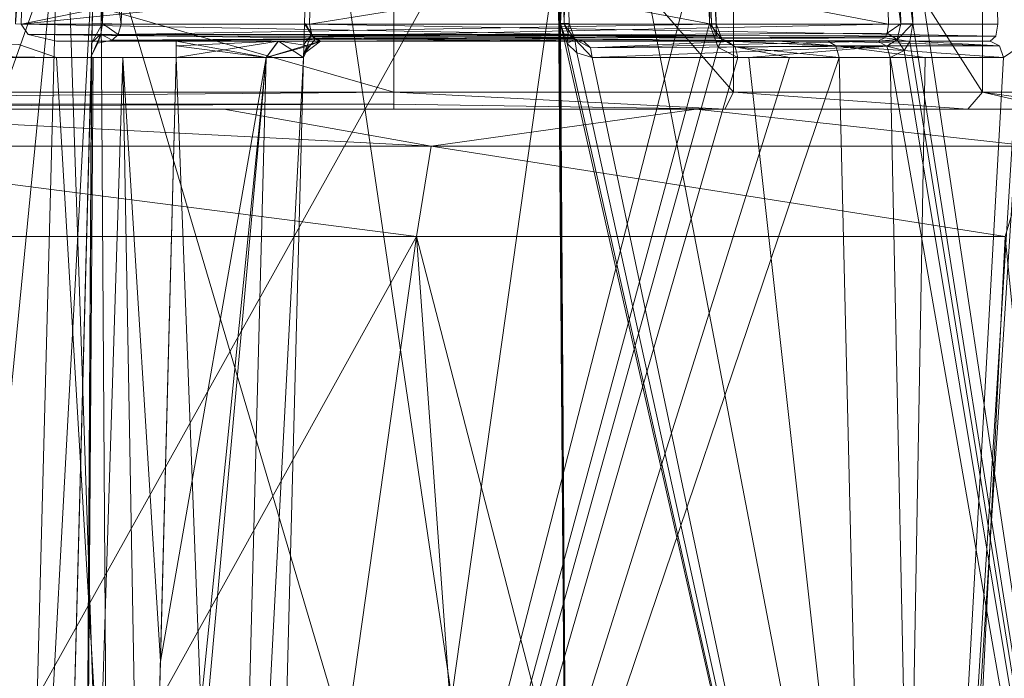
# Model space of a CAD drawing. Header units: millimetres. Extents: x -95 to 95, y -35 to 74.
# Tile 29 of 32: x 3.59 to 15.19, y 62.49 to 70.25. Entities that reach past the tile are written whole.
import ezdxf

# ---------------------------------------------------------------- set-up
doc = ezdxf.new("R2010")
doc.units = ezdxf.units.MM
doc.header["$LTSCALE"] = 2540
for name, color, linetype, lineweight in [('122', 7, 'Continuous', 18), ('126', 7, 'Continuous', 18), ('127', 7, 'Continuous', 18), ('128', 7, 'Continuous', 18), ('129', 7, 'Continuous', 18), ('130', 7, 'Continuous', 18), ('131', 7, 'Continuous', 18), ('138', 7, 'Continuous', 18), ('140', 7, 'Continuous', 18), ('146', 7, 'Continuous', 18), ('158', 7, 'Continuous', 18), ('159', 7, 'Continuous', 18), ('163', 7, 'Continuous', 18), ('168', 7, 'Continuous', 18), ('171', 7, 'Continuous', 18), ('174', 7, 'Continuous', 18), ('176', 7, 'Continuous', 18), ('177', 7, 'Continuous', 18), ('180', 7, 'Continuous', 18), ('188', 7, 'Continuous', 18), ('203', 7, 'Continuous', 18), ('204', 7, 'Continuous', 18), ('205', 7, 'Continuous', 18), ('206', 7, 'Continuous', 18), ('217', 7, 'Continuous', 18), ('218', 7, 'Continuous', 18), ('219', 7, 'Continuous', 18), ('220', 7, 'Continuous', 18), ('221', 7, 'Continuous', 18), ('223', 7, 'Continuous', 18), ('224', 7, 'Continuous', 18), ('225', 7, 'Continuous', 18), ('229', 7, 'Continuous', 18), ('230', 7, 'Continuous', 18), ('232', 7, 'Continuous', 18), ('243', 7, 'Continuous', 18), ('245', 7, 'Continuous', 18), ('246', 7, 'Continuous', 18), ('247', 7, 'Continuous', 18), ('248', 7, 'Continuous', 18), ('249', 7, 'Continuous', 18), ('262', 7, 'Continuous', 18), ('263', 7, 'Continuous', 18), ('264', 7, 'Continuous', 18)]:
    doc.layers.add(name, color=color, linetype=linetype, lineweight=lineweight)

msp = doc.modelspace()

# ---------------------------------------------------------------- linework, layer by layer
at = {"layer": '122', "linetype": 'Continuous'}
for points in [[(0, 74, 2.5), (10.333, 74, 5.218), (0, 55.459, 2.5), (0, 74, 2.5)], [(0, 55.459, 2.5), (10.333, 74, 5.218), (7.627, 54.79, 3.934), (0, 55.459, 2.5)], [(7.627, 54.79, 3.934), (10.333, 74, 5.218), (14.394, 52.797, 8.209), (7.627, 54.79, 3.934)], [(10.333, 74, 5.218), (17.992, 74, 12.669), (14.394, 52.797, 8.209), (10.333, 74, 5.218)], [(14.394, 52.797, 8.209), (17.992, 74, 12.669), (19.222, 49.609, 15.045), (14.394, 52.797, 8.209)], [(0, 67.7, 44.5), (3.249, 58.639, 44.247), (8.265, 67.7, 42.805), (0, 67.7, 44.5)], [(3.249, 58.639, 44.247), (5.095, 45.2, 43.872), (8.265, 67.7, 42.805), (3.249, 58.639, 44.247)], [(5.095, 45.2, 43.872), (9.886, 45.2, 42.027), (8.265, 67.7, 42.805), (5.095, 45.2, 43.872)], [(9.886, 45.2, 42.027), (14.085, 45.2, 39.076), (8.265, 67.7, 42.805), (9.886, 45.2, 42.027)], [(14.085, 45.2, 39.076), (15.195, 67.7, 37.995), (8.265, 67.7, 42.805), (14.085, 45.2, 39.076)], [(14.085, 45.2, 39.076), (17.443, 45.2, 35.194), (15.195, 67.7, 37.995), (14.085, 45.2, 39.076)]]:
    msp.add_3dface(points, dxfattribs=at)
at = {"layer": '126', "linetype": 'Continuous'}
for points in [[(4.656, 70, 31.267), (4.936, 70, 30.814), (15.019, 70, 35.408), (4.656, 70, 31.267)], [(11.925, 70, 38.536), (4.656, 70, 31.267), (12.527, 70, 38.039), (11.925, 70, 38.536)], [(12.527, 70, 38.039), (4.656, 70, 31.267), (13.108, 70, 37.517), (12.527, 70, 38.039)], [(13.108, 70, 37.517), (4.656, 70, 31.267), (14.107, 70, 36.502), (13.108, 70, 37.517)], [(14.107, 70, 36.502), (4.656, 70, 31.267), (15.019, 70, 35.408), (14.107, 70, 36.502)], [(4.936, 70, 30.814), (5.437, 70, 30.637), (15.019, 70, 35.408), (4.936, 70, 30.814)], [(5.437, 70, 30.637), (6.64, 70, 30.139), (15.019, 70, 35.408), (5.437, 70, 30.637)], [(6.64, 70, 30.139), (7.137, 70, 28.938), (15.019, 70, 35.408), (6.64, 70, 30.139)], [(7.137, 70, 28.938), (7.137, 70, 27.526), (15.019, 70, 35.408), (7.137, 70, 28.938)]]:
    msp.add_3dface(points, dxfattribs=at)
at = {"layer": '127', "linetype": 'Continuous'}
for points in [[(7.006, 70.2, 27.112), (7.04, 71.5, 27.146), (15.077, 71.5, 35.183), (7.006, 70.2, 27.112)], [(15.11, 70.2, 35.216), (7.006, 70.2, 27.112), (15.077, 71.5, 35.183), (15.11, 70.2, 35.216)]]:
    msp.add_3dface(points, dxfattribs=at)
at = {"layer": '128', "linetype": 'Continuous'}
for points in [[(4.823, 71.5, 31.717), (4.789, 70.2, 31.683), (11.738, 70.2, 38.632), (4.823, 71.5, 31.717)], [(11.705, 71.5, 38.6), (4.823, 71.5, 31.717), (11.738, 70.2, 38.632), (11.705, 71.5, 38.6)]]:
    msp.add_3dface(points, dxfattribs=at)
at = {"layer": '129', "linetype": 'Continuous'}
for points in [[(5.438, 70, 16.363), (4.026, 70, 16.363), (10.231, 70, 10.158), (5.438, 70, 16.363)], [(6.639, 70, 16.86), (5.438, 70, 16.363), (10.231, 70, 10.158), (6.639, 70, 16.86)], [(7.137, 70, 18.062), (6.639, 70, 16.86), (10.231, 70, 10.158), (7.137, 70, 18.062)], [(7.137, 70, 19.474), (7.137, 70, 18.062), (10.231, 70, 10.158), (7.137, 70, 19.474)], [(13.699, 70, 12.912), (7.137, 70, 19.474), (12.054, 70, 11.423), (13.699, 70, 12.912)], [(12.054, 70, 11.423), (7.137, 70, 19.474), (10.231, 70, 10.158), (12.054, 70, 11.423)]]:
    msp.add_3dface(points, dxfattribs=at)
at = {"layer": '130', "linetype": 'Continuous'}
for points in [[(3.612, 70.2, 16.494), (3.646, 71.5, 16.46), (9.972, 71.5, 10.134), (3.612, 70.2, 16.494)], [(9.989, 70.85, 10.117), (3.612, 70.2, 16.494), (9.972, 71.5, 10.134), (9.989, 70.85, 10.117)], [(10.006, 70.2, 10.1), (3.612, 70.2, 16.494), (9.989, 70.85, 10.117), (10.006, 70.2, 10.1)]]:
    msp.add_3dface(points, dxfattribs=at)
at = {"layer": '131', "linetype": 'Continuous'}
for points in [[(7.04, 71.5, 19.854), (7.006, 70.2, 19.888), (13.823, 70.2, 13.071), (7.04, 71.5, 19.854)], [(13.791, 71.5, 13.103), (7.04, 71.5, 19.854), (13.823, 70.2, 13.071), (13.791, 71.5, 13.103)]]:
    msp.add_3dface(points, dxfattribs=at)
at = {"layer": '138', "linetype": 'Continuous'}
for points in [[(-8, 74, 102.5), (-8, 69.4, 102.5), (8, 69.4, 102.5), (-8, 74, 102.5)], [(8, 74, 102.5), (-8, 74, 102.5), (8, 69.4, 102.5), (8, 74, 102.5)]]:
    msp.add_3dface(points, dxfattribs=at)
at = {"layer": '140', "linetype": 'Continuous'}
for points in [[(-15.8, 69.2, 94.5), (-15.8, 69.2, 43.625), (15.8, 69.2, 94.5), (-15.8, 69.2, 94.5)], [(15.8, 69.2, 94.5), (-15.8, 69.2, 43.625), (-5.997, 69.2, 45.186), (15.8, 69.2, 94.5)], [(-14.756, 69.2, 98.397), (-15.8, 69.2, 94.5), (14.756, 69.2, 98.397), (-14.756, 69.2, 98.397)], [(14.756, 69.2, 98.397), (-15.8, 69.2, 94.5), (15.8, 69.2, 94.5), (14.756, 69.2, 98.397)], [(-11.897, 69.2, 101.256), (-14.756, 69.2, 98.397), (11.897, 69.2, 101.256), (-11.897, 69.2, 101.256)], [(11.897, 69.2, 101.256), (-14.756, 69.2, 98.397), (14.756, 69.2, 98.397), (11.897, 69.2, 101.256)], [(-8, 69.2, 102.3), (-11.897, 69.2, 101.256), (8, 69.2, 102.3), (-8, 69.2, 102.3)], [(8, 69.2, 102.3), (-11.897, 69.2, 101.256), (11.897, 69.2, 101.256), (8, 69.2, 102.3)], [(0, 69.2, 46), (15.8, 69.2, 94.5), (-5.997, 69.2, 45.186), (0, 69.2, 46)], [(5.997, 69.2, 45.186), (15.8, 69.2, 94.5), (0, 69.2, 46), (5.997, 69.2, 45.186)], [(15.8, 69.2, 43.625), (15.8, 69.2, 94.5), (5.997, 69.2, 45.186), (15.8, 69.2, 43.625)], [(11.56, 69.2, 42.803), (15.8, 69.2, 43.625), (5.997, 69.2, 45.186), (11.56, 69.2, 42.803)], [(15.926, 69.2, 41.257), (15.8, 69.2, 43.625), (11.56, 69.2, 42.803), (15.926, 69.2, 41.257)], [(16.281, 69.2, 39.03), (15.926, 69.2, 41.257), (11.56, 69.2, 42.803), (16.281, 69.2, 39.03)]]:
    msp.add_3dface(points, dxfattribs=at)
at = {"layer": '146', "linetype": 'Continuous'}
for points in [[(8, 74, 102.5), (8, 69.4, 102.5), (12, 69.4, 101.428), (8, 74, 102.5)], [(12, 74, 101.428), (8, 74, 102.5), (12, 69.4, 101.428), (12, 74, 101.428)], [(14.928, 74, 98.5), (12, 74, 101.428), (14.928, 69.4, 98.5), (14.928, 74, 98.5)], [(14.928, 69.4, 98.5), (12, 74, 101.428), (12, 69.4, 101.428), (14.928, 69.4, 98.5)], [(16, 69.4, 94.5), (16, 74, 94.5), (14.928, 74, 98.5), (16, 69.4, 94.5)], [(16, 69.4, 94.5), (14.928, 74, 98.5), (14.928, 69.4, 98.5), (16, 69.4, 94.5)]]:
    msp.add_3dface(points, dxfattribs=at)
at = {"layer": '158', "linetype": 'Continuous'}
for points in [[(8, 69.4, 102.5), (-8, 69.4, 102.5), (-8, 69.259, 102.441), (8, 69.4, 102.5)], [(8, 69.4, 102.5), (-8, 69.259, 102.441), (8, 69.259, 102.441), (8, 69.4, 102.5)], [(-8, 69.2, 102.3), (8, 69.2, 102.3), (8, 69.259, 102.441), (-8, 69.2, 102.3)], [(-8, 69.259, 102.441), (-8, 69.2, 102.3), (8, 69.259, 102.441), (-8, 69.259, 102.441)]]:
    msp.add_3dface(points, dxfattribs=at)
at = {"layer": '159', "linetype": 'Continuous'}
for points in [[(8, 69.4, 102.5), (11.897, 69.2, 101.256), (12, 69.4, 101.428), (8, 69.4, 102.5)], [(11.897, 69.2, 101.256), (8, 69.4, 102.5), (8, 69.259, 102.441), (11.897, 69.2, 101.256)], [(11.897, 69.2, 101.256), (14.756, 69.2, 98.397), (12, 69.4, 101.428), (11.897, 69.2, 101.256)], [(14.756, 69.2, 98.397), (14.928, 69.4, 98.5), (12, 69.4, 101.428), (14.756, 69.2, 98.397)], [(14.756, 69.2, 98.397), (15.8, 69.2, 94.5), (14.928, 69.4, 98.5), (14.756, 69.2, 98.397)], [(14.928, 69.4, 98.5), (15.8, 69.2, 94.5), (15.941, 69.259, 94.5), (14.928, 69.4, 98.5)], [(16, 69.4, 94.5), (14.928, 69.4, 98.5), (15.941, 69.259, 94.5), (16, 69.4, 94.5)], [(8, 69.2, 102.3), (11.897, 69.2, 101.256), (8, 69.259, 102.441), (8, 69.2, 102.3)]]:
    msp.add_3dface(points, dxfattribs=at)
at = {"layer": '163', "linetype": 'Continuous'}
for points in [[(5.997, 69.2, 45.186), (0, 69.2, 46), (8.437, 68.761, 43.209), (5.997, 69.2, 45.186)], [(0, 69.2, 46), (0, 68.761, 44.939), (8.437, 68.761, 43.209), (0, 69.2, 46)], [(11.56, 69.2, 42.803), (5.997, 69.2, 45.186), (8.437, 68.761, 43.209), (11.56, 69.2, 42.803)], [(15.513, 68.761, 38.298), (11.56, 69.2, 42.803), (8.437, 68.761, 43.209), (15.513, 68.761, 38.298)], [(16.281, 69.2, 39.03), (11.56, 69.2, 42.803), (15.513, 68.761, 38.298), (16.281, 69.2, 39.03)], [(0, 67.7, 44.5), (8.265, 67.7, 42.805), (0, 68.761, 44.939), (0, 67.7, 44.5)], [(0, 68.761, 44.939), (8.265, 67.7, 42.805), (8.437, 68.761, 43.209), (0, 68.761, 44.939)], [(8.265, 67.7, 42.805), (15.195, 67.7, 37.995), (8.437, 68.761, 43.209), (8.265, 67.7, 42.805)], [(15.195, 67.7, 37.995), (15.513, 68.761, 38.298), (8.437, 68.761, 43.209), (15.195, 67.7, 37.995)]]:
    msp.add_3dface(points, dxfattribs=at)
at = {"layer": '168', "linetype": 'Continuous'}
for points in [[(-3.625, 69.925, 16.559), (4.026, 69.805, 16.563), (-4.026, 69.805, 16.563), (-3.625, 69.925, 16.559)], [(3.584, 69.959, 16.559), (4.026, 69.805, 16.563), (-3.625, 69.925, 16.559), (3.584, 69.959, 16.559)], [(-5.006, 53.295, 16.995), (-5.438, 69.805, 16.563), (5.006, 53.295, 16.995), (-5.006, 53.295, 16.995)], [(5.006, 53.295, 16.995), (-5.438, 69.805, 16.563), (-4.026, 69.805, 16.563), (5.006, 53.295, 16.995)], [(4.026, 69.805, 16.563), (5.006, 53.295, 16.995), (-4.026, 69.805, 16.563), (4.026, 69.805, 16.563)], [(5.438, 69.805, 16.563), (5.006, 53.295, 16.995), (4.026, 69.805, 16.563), (5.438, 69.805, 16.563)]]:
    msp.add_3dface(points, dxfattribs=at)
at = {"layer": '171', "linetype": 'Continuous'}
for points in [[(6.982, 71.505, 27.005), (6.948, 70.205, 26.971), (6.982, 71.505, 19.995), (6.982, 71.505, 27.005)], [(6.982, 71.505, 19.995), (6.948, 70.205, 26.971), (6.948, 70.205, 20.029), (6.982, 71.505, 19.995)], [(6.948, 70.205, 26.971), (6.941, 69.959, 27.084), (6.948, 70.205, 20.029), (6.948, 70.205, 26.971)], [(6.948, 70.205, 20.029), (6.941, 69.959, 27.084), (6.941, 69.925, 19.875), (6.948, 70.205, 20.029)], [(6.939, 69.852, 27.262), (6.937, 69.805, 27.526), (6.941, 69.925, 19.875), (6.939, 69.852, 27.262)], [(6.941, 69.925, 19.875), (6.937, 69.805, 27.526), (6.937, 69.805, 19.474), (6.941, 69.925, 19.875)], [(6.941, 69.959, 27.084), (6.939, 69.852, 27.262), (6.941, 69.925, 19.875), (6.941, 69.959, 27.084)], [(6.505, 53.295, 18.494), (6.937, 69.805, 18.062), (6.505, 53.295, 28.506), (6.505, 53.295, 18.494)], [(6.505, 53.295, 28.506), (6.937, 69.805, 18.062), (6.937, 69.805, 19.474), (6.505, 53.295, 28.506)], [(6.937, 69.805, 28.938), (6.505, 53.295, 28.506), (6.937, 69.805, 27.526), (6.937, 69.805, 28.938)], [(6.937, 69.805, 27.526), (6.505, 53.295, 28.506), (6.937, 69.805, 19.474), (6.937, 69.805, 27.526)]]:
    msp.add_3dface(points, dxfattribs=at)
at = {"layer": '174', "linetype": 'Continuous'}
for points in [[(4.482, 71.505, 31.983), (4.065, 55.574, 31.565), (4.482, 71.505, 31.859), (4.482, 71.505, 31.983)], [(4.482, 71.505, 31.859), (4.065, 55.574, 31.565), (4.448, 70.205, 31.825), (4.482, 71.505, 31.859)], [(4.448, 70.205, 31.825), (4.065, 55.574, 31.565), (4.442, 69.982, 31.723), (4.448, 70.205, 31.825)], [(4.065, 55.574, 31.565), (4.438, 69.828, 31.438), (4.442, 69.982, 31.723), (4.065, 55.574, 31.565)], [(4.065, 55.574, 31.064), (4.438, 69.828, 31.438), (4.065, 55.574, 31.565), (4.065, 55.574, 31.064)]]:
    msp.add_3dface(points, dxfattribs=at)
at = {"layer": '176', "linetype": 'Continuous'}
for points in [[(5.006, 53.295, 16.995), (5.438, 69.805, 16.563), (6.066, 53.293, 17.434), (5.006, 53.295, 16.995)], [(6.066, 53.293, 17.434), (5.438, 69.805, 16.563), (6.498, 69.807, 17.002), (6.066, 53.293, 17.434)], [(6.937, 69.805, 18.062), (6.066, 53.293, 17.434), (6.498, 69.807, 17.002), (6.937, 69.805, 18.062)], [(6.937, 69.805, 18.062), (6.505, 53.295, 18.494), (6.066, 53.293, 17.434), (6.937, 69.805, 18.062)]]:
    msp.add_3dface(points, dxfattribs=at)
at = {"layer": '177', "linetype": 'Continuous'}
for points in [[(5.006, 53.295, 30.005), (6.498, 69.807, 29.999), (5.065, 55.582, 30.065), (5.006, 53.295, 30.005)], [(5.006, 53.295, 30.005), (6.066, 53.293, 29.566), (6.498, 69.807, 29.999), (5.006, 53.295, 30.005)], [(5.065, 55.582, 30.065), (6.498, 69.807, 29.999), (5.251, 62.69, 30.251), (5.065, 55.582, 30.065)], [(5.438, 69.805, 30.437), (5.251, 62.69, 30.251), (6.498, 69.807, 29.999), (5.438, 69.805, 30.437)], [(6.066, 53.293, 29.566), (6.937, 69.805, 28.938), (6.498, 69.807, 29.999), (6.066, 53.293, 29.566)], [(6.505, 53.295, 28.506), (6.937, 69.805, 28.938), (6.066, 53.293, 29.566), (6.505, 53.295, 28.506)]]:
    msp.add_3dface(points, dxfattribs=at)
at = {"layer": '180', "linetype": 'Continuous'}
for points in [[(2.982, 71.505, 33.482), (2.789, 58.702, 33.14), (4.043, 71.507, 33.043), (2.982, 71.505, 33.482)], [(2.789, 58.702, 33.14), (3.625, 55.563, 32.625), (4.043, 71.507, 33.043), (2.789, 58.702, 33.14)], [(3.625, 55.563, 32.625), (4.482, 71.505, 31.983), (4.043, 71.507, 33.043), (3.625, 55.563, 32.625)], [(4.065, 55.574, 31.565), (4.482, 71.505, 31.983), (3.625, 55.563, 32.625), (4.065, 55.574, 31.565)]]:
    msp.add_3dface(points, dxfattribs=at)
at = {"layer": '188', "linetype": 'Continuous'}
for points in [[(4.438, 69.828, 31.438), (4.065, 55.574, 31.064), (4.358, 55.585, 30.358), (4.438, 69.828, 31.438)], [(4.438, 69.828, 31.438), (4.358, 55.585, 30.358), (4.443, 69.812, 31.33), (4.438, 69.828, 31.438)], [(4.443, 69.812, 31.33), (4.358, 55.585, 30.358), (4.46, 69.806, 31.224), (4.443, 69.812, 31.33)], [(4.358, 55.585, 30.358), (5.065, 55.582, 30.065), (4.81, 69.807, 30.659), (4.358, 55.585, 30.358)], [(4.46, 69.806, 31.224), (4.358, 55.585, 30.358), (4.81, 69.807, 30.659), (4.46, 69.806, 31.224)], [(5.065, 55.582, 30.065), (5.251, 62.69, 30.251), (4.81, 69.807, 30.659), (5.065, 55.582, 30.065)], [(5.251, 62.69, 30.251), (5.438, 69.805, 30.437), (4.81, 69.807, 30.659), (5.251, 62.69, 30.251)]]:
    msp.add_3dface(points, dxfattribs=at)
at = {"layer": '203', "linetype": 'Continuous'}
for points in [[(3.612, 70.2, 16.494), (10.006, 70.2, 10.1), (10.054, 70.082, 10.107), (3.612, 70.2, 16.494)], [(3.696, 70.077, 16.47), (3.612, 70.2, 16.494), (10.054, 70.082, 10.107), (3.696, 70.077, 16.47)], [(10.124, 70.026, 10.125), (3.696, 70.077, 16.47), (10.054, 70.082, 10.107), (10.124, 70.026, 10.125)], [(10.231, 70, 10.158), (4.026, 70, 16.363), (3.696, 70.077, 16.47), (10.231, 70, 10.158)], [(10.231, 70, 10.158), (3.696, 70.077, 16.47), (10.124, 70.026, 10.125), (10.231, 70, 10.158)]]:
    msp.add_3dface(points, dxfattribs=at)
at = {"layer": '204', "linetype": 'Continuous'}
for points in [[(13.823, 70.2, 13.071), (7.006, 70.2, 19.888), (7.039, 70.06, 19.774), (13.823, 70.2, 13.071)], [(13.823, 70.2, 13.071), (7.039, 70.06, 19.774), (13.809, 70.094, 13.043), (13.823, 70.2, 13.071)], [(13.809, 70.094, 13.043), (7.039, 70.06, 19.774), (13.779, 70.04, 13.003), (13.809, 70.094, 13.043)], [(7.039, 70.06, 19.774), (7.137, 70, 19.474), (13.779, 70.04, 13.003), (7.039, 70.06, 19.774)], [(7.137, 70, 19.474), (13.699, 70, 12.912), (13.779, 70.04, 13.003), (7.137, 70, 19.474)]]:
    msp.add_3dface(points, dxfattribs=at)
at = {"layer": '205', "linetype": 'Continuous'}
for points in [[(7.006, 70.2, 27.112), (15.11, 70.2, 35.216), (15.088, 70.059, 35.276), (7.006, 70.2, 27.112)], [(7.03, 70.077, 27.196), (7.006, 70.2, 27.112), (15.088, 70.059, 35.276), (7.03, 70.077, 27.196)], [(7.072, 70.023, 27.329), (7.03, 70.077, 27.196), (15.088, 70.059, 35.276), (7.072, 70.023, 27.329)], [(15.019, 70, 35.408), (7.072, 70.023, 27.329), (15.088, 70.059, 35.276), (15.019, 70, 35.408)], [(15.019, 70, 35.408), (7.137, 70, 27.526), (7.072, 70.023, 27.329), (15.019, 70, 35.408)]]:
    msp.add_3dface(points, dxfattribs=at)
at = {"layer": '206', "linetype": 'Continuous'}
for points in [[(11.738, 70.2, 38.632), (4.789, 70.2, 31.683), (4.752, 70.076, 31.586), (11.738, 70.2, 38.632)], [(11.738, 70.2, 38.632), (4.752, 70.076, 31.586), (11.797, 70.059, 38.609), (11.738, 70.2, 38.632)], [(4.656, 70, 31.267), (11.925, 70, 38.536), (11.797, 70.059, 38.609), (4.656, 70, 31.267)], [(4.667, 70.003, 31.327), (4.656, 70, 31.267), (11.797, 70.059, 38.609), (4.667, 70.003, 31.327)], [(4.685, 70.011, 31.391), (4.667, 70.003, 31.327), (11.797, 70.059, 38.609), (4.685, 70.011, 31.391)], [(4.752, 70.076, 31.586), (4.685, 70.011, 31.391), (11.797, 70.059, 38.609), (4.752, 70.076, 31.586)]]:
    msp.add_3dface(points, dxfattribs=at)
at = {"layer": '217', "linetype": 'Continuous'}
for points in [[(4.482, 71.505, 31.859), (4.448, 70.205, 31.825), (4.571, 70.207, 31.64), (4.482, 71.505, 31.859)], [(4.482, 71.505, 31.859), (4.571, 70.207, 31.64), (4.607, 71.507, 31.674), (4.482, 71.505, 31.859)], [(4.571, 70.207, 31.64), (4.789, 70.2, 31.683), (4.607, 71.507, 31.674), (4.571, 70.207, 31.64)], [(4.789, 70.2, 31.683), (4.823, 71.5, 31.717), (4.607, 71.507, 31.674), (4.789, 70.2, 31.683)]]:
    msp.add_3dface(points, dxfattribs=at)
at = {"layer": '218', "linetype": 'Continuous'}
for points in [[(4.448, 70.205, 31.825), (4.442, 69.982, 31.723), (4.571, 70.207, 31.64), (4.448, 70.205, 31.825)], [(4.571, 70.207, 31.64), (4.442, 69.982, 31.723), (4.548, 70.083, 31.577), (4.571, 70.207, 31.64)], [(4.752, 70.076, 31.586), (4.571, 70.207, 31.64), (4.548, 70.083, 31.577), (4.752, 70.076, 31.586)], [(4.752, 70.076, 31.586), (4.789, 70.2, 31.683), (4.571, 70.207, 31.64), (4.752, 70.076, 31.586)], [(4.442, 69.982, 31.723), (4.438, 69.828, 31.438), (4.548, 70.083, 31.577), (4.442, 69.982, 31.723)], [(4.438, 69.828, 31.438), (4.516, 69.977, 31.4), (4.548, 70.083, 31.577), (4.438, 69.828, 31.438)], [(4.516, 69.977, 31.4), (4.685, 70.011, 31.391), (4.548, 70.083, 31.577), (4.516, 69.977, 31.4)], [(4.685, 70.011, 31.391), (4.752, 70.076, 31.586), (4.548, 70.083, 31.577), (4.685, 70.011, 31.391)]]:
    msp.add_3dface(points, dxfattribs=at)
at = {"layer": '219', "linetype": 'Continuous'}
for points in [[(6.64, 70, 30.139), (5.437, 70, 30.637), (6.498, 69.807, 29.999), (6.64, 70, 30.139)], [(6.498, 69.807, 29.999), (5.437, 70, 30.637), (5.437, 69.943, 30.498), (6.498, 69.807, 29.999)], [(5.438, 69.805, 30.437), (6.498, 69.807, 29.999), (5.437, 69.943, 30.498), (5.438, 69.805, 30.437)], [(6.937, 69.805, 28.938), (6.64, 70, 30.139), (6.498, 69.807, 29.999), (6.937, 69.805, 28.938)], [(7.137, 70, 28.938), (6.64, 70, 30.139), (6.998, 69.943, 28.938), (7.137, 70, 28.938)], [(6.64, 70, 30.139), (6.937, 69.805, 28.938), (6.998, 69.943, 28.938), (6.64, 70, 30.139)]]:
    msp.add_3dface(points, dxfattribs=at)
at = {"layer": '220', "linetype": 'Continuous'}
for points in [[(6.937, 69.805, 28.938), (6.937, 69.805, 27.526), (6.998, 69.943, 27.526), (6.937, 69.805, 28.938)], [(6.998, 69.943, 28.938), (6.937, 69.805, 28.938), (6.998, 69.943, 27.526), (6.998, 69.943, 28.938)], [(7.137, 70, 27.526), (7.137, 70, 28.938), (6.998, 69.943, 28.938), (7.137, 70, 27.526)], [(7.137, 70, 27.526), (6.998, 69.943, 28.938), (6.998, 69.943, 27.526), (7.137, 70, 27.526)]]:
    msp.add_3dface(points, dxfattribs=at)
at = {"layer": '221', "linetype": 'Continuous'}
for points in [[(6.941, 69.959, 27.084), (6.948, 70.205, 26.971), (7.03, 70.077, 27.196), (6.941, 69.959, 27.084)], [(7.03, 70.077, 27.196), (6.948, 70.205, 26.971), (6.963, 70.203, 27.047), (7.03, 70.077, 27.196)], [(7.006, 70.2, 27.112), (7.03, 70.077, 27.196), (6.963, 70.203, 27.047), (7.006, 70.2, 27.112)], [(6.939, 69.852, 27.262), (6.941, 69.959, 27.084), (7.03, 70.077, 27.196), (6.939, 69.852, 27.262)], [(6.939, 69.852, 27.262), (7.03, 70.077, 27.196), (7.072, 70.023, 27.329), (6.939, 69.852, 27.262)], [(7.137, 70, 27.526), (6.939, 69.852, 27.262), (7.072, 70.023, 27.329), (7.137, 70, 27.526)], [(6.937, 69.805, 27.526), (6.939, 69.852, 27.262), (6.998, 69.943, 27.526), (6.937, 69.805, 27.526)], [(6.939, 69.852, 27.262), (7.137, 70, 27.526), (6.998, 69.943, 27.526), (6.939, 69.852, 27.262)]]:
    msp.add_3dface(points, dxfattribs=at)
at = {"layer": '223', "linetype": 'Continuous'}
for points in [[(6.937, 69.805, 19.474), (6.937, 69.805, 18.062), (6.998, 69.943, 18.062), (6.937, 69.805, 19.474)], [(6.937, 69.805, 19.474), (6.998, 69.943, 18.062), (6.998, 69.943, 19.474), (6.937, 69.805, 19.474)], [(7.137, 70, 18.062), (7.137, 70, 19.474), (6.998, 69.943, 19.474), (7.137, 70, 18.062)], [(6.998, 69.943, 18.062), (7.137, 70, 18.062), (6.998, 69.943, 19.474), (6.998, 69.943, 18.062)]]:
    msp.add_3dface(points, dxfattribs=at)
at = {"layer": '224', "linetype": 'Continuous'}
for points in [[(5.438, 70, 16.363), (6.639, 70, 16.86), (5.438, 69.943, 16.502), (5.438, 70, 16.363)], [(5.438, 69.805, 16.563), (6.639, 70, 16.86), (6.498, 69.807, 17.002), (5.438, 69.805, 16.563)], [(6.639, 70, 16.86), (5.438, 69.805, 16.563), (5.438, 69.943, 16.502), (6.639, 70, 16.86)], [(6.639, 70, 16.86), (7.137, 70, 18.062), (6.498, 69.807, 17.002), (6.639, 70, 16.86)], [(6.498, 69.807, 17.002), (7.137, 70, 18.062), (6.998, 69.943, 18.062), (6.498, 69.807, 17.002)], [(6.937, 69.805, 18.062), (6.498, 69.807, 17.002), (6.998, 69.943, 18.062), (6.937, 69.805, 18.062)]]:
    msp.add_3dface(points, dxfattribs=at)
at = {"layer": '225', "linetype": 'Continuous'}
for points in [[(3.582, 71.503, 16.503), (3.646, 71.5, 16.46), (3.547, 70.203, 16.537), (3.582, 71.503, 16.503)], [(3.646, 71.5, 16.46), (3.612, 70.2, 16.494), (3.547, 70.203, 16.537), (3.646, 71.5, 16.46)]]:
    msp.add_3dface(points, dxfattribs=at)
at = {"layer": '229', "linetype": 'Continuous'}
for points in [[(0, 53.912, 6.804), (4.662, 53.71, 7.232), (0, 71.507, 7.419), (0, 53.912, 6.804)], [(0, 71.507, 7.419), (4.662, 53.71, 7.232), (4.547, 71.507, 7.843), (0, 71.507, 7.419)]]:
    msp.add_3dface(points, dxfattribs=at)
at = {"layer": '230', "linetype": 'Continuous'}
for points in [[(5.02, 45.49, 43.108), (-5.02, 45.49, 43.108), (4.15, 71.507, 42.381), (5.02, 45.49, 43.108)], [(4.15, 71.507, 42.381), (-5.02, 45.49, 43.108), (-4.15, 71.507, 42.381), (4.15, 71.507, 42.381)], [(11.685, 71.507, 38.9), (5.02, 45.49, 43.108), (4.15, 71.507, 42.381), (11.685, 71.507, 38.9)], [(11.717, 70.207, 38.933), (5.02, 45.49, 43.108), (11.685, 71.507, 38.9), (11.717, 70.207, 38.933)], [(11.819, 69.925, 38.867), (5.02, 45.49, 43.108), (11.717, 70.207, 38.933), (11.819, 69.925, 38.867)], [(12.049, 69.807, 38.693), (5.02, 45.49, 43.108), (11.819, 69.925, 38.867), (12.049, 69.807, 38.693)], [(13.824, 45.49, 38.283), (5.02, 45.49, 43.108), (13.244, 69.807, 37.663), (13.824, 45.49, 38.283)], [(13.244, 69.807, 37.663), (5.02, 45.49, 43.108), (12.657, 69.807, 38.19), (13.244, 69.807, 37.663)], [(12.657, 69.807, 38.19), (5.02, 45.49, 43.108), (12.049, 69.807, 38.693), (12.657, 69.807, 38.19)]]:
    msp.add_3dface(points, dxfattribs=at)
at = {"layer": '232', "linetype": 'Continuous'}
for points in [[(4.547, 71.507, 7.843), (4.662, 53.71, 7.232), (10.075, 52.8, 9.151), (4.547, 71.507, 7.843)], [(4.547, 71.507, 7.843), (10.075, 52.8, 9.151), (7.321, 71.507, 8.607), (4.547, 71.507, 7.843)], [(7.321, 71.507, 8.607), (10.075, 52.8, 9.151), (9.93, 71.507, 9.818), (7.321, 71.507, 8.607)], [(9.93, 71.507, 9.818), (10.075, 52.8, 9.151), (9.947, 70.857, 9.802), (9.93, 71.507, 9.818)], [(14.111, 70.207, 13.076), (17.416, 49.315, 16.502), (14.079, 71.507, 13.108), (14.111, 70.207, 13.076)], [(14.079, 71.507, 13.108), (17.416, 49.315, 16.502), (17.995, 71.507, 19.98), (14.079, 71.507, 13.108)], [(9.963, 70.207, 9.785), (9.947, 70.857, 9.802), (10.075, 52.8, 9.151), (9.963, 70.207, 9.785)], [(10.075, 52.8, 9.151), (14.231, 51.332, 12.247), (9.963, 70.207, 9.785), (10.075, 52.8, 9.151)], [(9.963, 70.207, 9.785), (14.231, 51.332, 12.247), (10.039, 69.971, 9.819), (9.963, 70.207, 9.785)], [(17.973, 45.49, 32.513), (13.824, 45.49, 38.283), (15.413, 70.207, 35.192), (17.973, 45.49, 32.513)], [(15.413, 70.207, 35.192), (13.824, 45.49, 38.283), (15.349, 69.925, 35.295), (15.413, 70.207, 35.192)], [(14.075, 69.996, 13.026), (17.416, 49.315, 16.502), (14.111, 70.207, 13.076), (14.075, 69.996, 13.026)], [(10.039, 69.971, 9.819), (14.231, 51.332, 12.247), (10.155, 69.86, 9.882), (10.039, 69.971, 9.819)], [(15.349, 69.925, 35.295), (13.824, 45.49, 38.283), (15.178, 69.807, 35.529), (15.349, 69.925, 35.295)], [(14.009, 69.888, 12.951), (17.416, 49.315, 16.502), (14.075, 69.996, 13.026), (14.009, 69.888, 12.951)], [(10.155, 69.86, 9.882), (14.231, 51.332, 12.247), (10.334, 69.807, 9.987), (10.155, 69.86, 9.882)], [(10.334, 69.807, 9.987), (14.231, 51.332, 12.247), (12.178, 69.807, 11.266), (10.334, 69.807, 9.987)], [(12.178, 69.807, 11.266), (14.231, 51.332, 12.247), (13.843, 69.807, 12.773), (12.178, 69.807, 11.266)], [(13.824, 45.49, 38.283), (13.244, 69.807, 37.663), (14.255, 69.807, 36.636), (13.824, 45.49, 38.283)], [(15.178, 69.807, 35.529), (13.824, 45.49, 38.283), (14.255, 69.807, 36.636), (15.178, 69.807, 35.529)], [(13.843, 69.807, 12.773), (17.416, 49.315, 16.502), (14.009, 69.888, 12.951), (13.843, 69.807, 12.773)], [(14.231, 51.332, 12.247), (17.416, 49.315, 16.502), (13.843, 69.807, 12.773), (14.231, 51.332, 12.247)]]:
    msp.add_3dface(points, dxfattribs=at)
at = {"layer": '243', "linetype": 'Continuous'}
for points in [[(13.108, 70, 37.517), (14.107, 70, 36.502), (15.129, 69.944, 35.492), (13.108, 70, 37.517)], [(13.108, 70, 37.517), (15.129, 69.944, 35.492), (13.203, 69.944, 37.618), (13.108, 70, 37.517)], [(14.255, 69.807, 36.636), (13.244, 69.807, 37.663), (13.203, 69.944, 37.618), (14.255, 69.807, 36.636)], [(15.178, 69.807, 35.529), (14.255, 69.807, 36.636), (13.203, 69.944, 37.618), (15.178, 69.807, 35.529)], [(15.129, 69.944, 35.492), (15.178, 69.807, 35.529), (13.203, 69.944, 37.618), (15.129, 69.944, 35.492)], [(14.107, 70, 36.502), (15.019, 70, 35.408), (15.129, 69.944, 35.492), (14.107, 70, 36.502)]]:
    msp.add_3dface(points, dxfattribs=at)
at = {"layer": '245', "linetype": 'Continuous'}
for points in [[(13.791, 71.5, 13.103), (13.969, 70.205, 13.012), (13.936, 71.505, 13.044), (13.791, 71.5, 13.103)], [(13.791, 71.5, 13.103), (13.823, 70.2, 13.071), (13.969, 70.205, 13.012), (13.791, 71.5, 13.103)], [(14.111, 70.207, 13.076), (14.079, 71.507, 13.108), (13.936, 71.505, 13.044), (14.111, 70.207, 13.076)], [(13.969, 70.205, 13.012), (14.111, 70.207, 13.076), (13.936, 71.505, 13.044), (13.969, 70.205, 13.012)]]:
    msp.add_3dface(points, dxfattribs=at)
at = {"layer": '246', "linetype": 'Continuous'}
for points in [[(13.823, 70.2, 13.071), (13.809, 70.094, 13.043), (13.969, 70.205, 13.012), (13.823, 70.2, 13.071)], [(13.969, 70.205, 13.012), (13.809, 70.094, 13.043), (13.927, 70.02, 12.952), (13.969, 70.205, 13.012)], [(14.075, 69.996, 13.026), (14.111, 70.207, 13.076), (13.927, 70.02, 12.952), (14.075, 69.996, 13.026)], [(14.111, 70.207, 13.076), (13.969, 70.205, 13.012), (13.927, 70.02, 12.952), (14.111, 70.207, 13.076)], [(13.779, 70.04, 13.003), (13.699, 70, 12.912), (13.927, 70.02, 12.952), (13.779, 70.04, 13.003)], [(13.927, 70.02, 12.952), (13.699, 70, 12.912), (13.803, 69.939, 12.812), (13.927, 70.02, 12.952)], [(13.809, 70.094, 13.043), (13.779, 70.04, 13.003), (13.927, 70.02, 12.952), (13.809, 70.094, 13.043)], [(13.803, 69.939, 12.812), (14.009, 69.888, 12.951), (13.927, 70.02, 12.952), (13.803, 69.939, 12.812)], [(14.009, 69.888, 12.951), (14.075, 69.996, 13.026), (13.927, 70.02, 12.952), (14.009, 69.888, 12.951)], [(13.843, 69.807, 12.773), (14.009, 69.888, 12.951), (13.803, 69.939, 12.812), (13.843, 69.807, 12.773)]]:
    msp.add_3dface(points, dxfattribs=at)
at = {"layer": '247', "linetype": 'Continuous'}
for points in [[(12.054, 70, 11.423), (10.231, 70, 10.158), (10.313, 69.921, 10.022), (12.054, 70, 11.423)], [(13.699, 70, 12.912), (12.054, 70, 11.423), (10.313, 69.921, 10.022), (13.699, 70, 12.912)], [(13.803, 69.939, 12.812), (13.699, 70, 12.912), (10.313, 69.921, 10.022), (13.803, 69.939, 12.812)], [(10.334, 69.807, 9.987), (13.803, 69.939, 12.812), (10.313, 69.921, 10.022), (10.334, 69.807, 9.987)], [(10.334, 69.807, 9.987), (12.178, 69.807, 11.266), (13.803, 69.939, 12.812), (10.334, 69.807, 9.987)], [(12.178, 69.807, 11.266), (13.843, 69.807, 12.773), (13.803, 69.939, 12.812), (12.178, 69.807, 11.266)]]:
    msp.add_3dface(points, dxfattribs=at)
at = {"layer": '248', "linetype": 'Continuous'}
for points in [[(9.963, 70.207, 9.785), (10.039, 69.971, 9.819), (10.062, 70.206, 9.932), (9.963, 70.207, 9.785)], [(10.006, 70.2, 10.1), (10.062, 70.206, 9.932), (10.132, 70.024, 9.947), (10.006, 70.2, 10.1)], [(10.054, 70.082, 10.107), (10.006, 70.2, 10.1), (10.132, 70.024, 9.947), (10.054, 70.082, 10.107)], [(10.062, 70.206, 9.932), (10.039, 69.971, 9.819), (10.132, 70.024, 9.947), (10.062, 70.206, 9.932)], [(10.039, 69.971, 9.819), (10.155, 69.86, 9.882), (10.132, 70.024, 9.947), (10.039, 69.971, 9.819)], [(10.124, 70.026, 10.125), (10.054, 70.082, 10.107), (10.132, 70.024, 9.947), (10.124, 70.026, 10.125)], [(10.231, 70, 10.158), (10.124, 70.026, 10.125), (10.313, 69.921, 10.022), (10.231, 70, 10.158)], [(10.313, 69.921, 10.022), (10.124, 70.026, 10.125), (10.132, 70.024, 9.947), (10.313, 69.921, 10.022)], [(10.155, 69.86, 9.882), (10.334, 69.807, 9.987), (10.132, 70.024, 9.947), (10.155, 69.86, 9.882)], [(10.334, 69.807, 9.987), (10.313, 69.921, 10.022), (10.132, 70.024, 9.947), (10.334, 69.807, 9.987)]]:
    msp.add_3dface(points, dxfattribs=at)
at = {"layer": '249', "linetype": 'Continuous'}
for points in [[(9.947, 70.857, 9.802), (9.963, 70.207, 9.785), (10.029, 71.506, 9.965), (9.947, 70.857, 9.802)], [(9.963, 70.207, 9.785), (10.062, 70.206, 9.932), (10.029, 71.506, 9.965), (9.963, 70.207, 9.785)], [(10.006, 70.2, 10.1), (9.989, 70.85, 10.117), (10.029, 71.506, 9.965), (10.006, 70.2, 10.1)], [(10.062, 70.206, 9.932), (10.006, 70.2, 10.1), (10.029, 71.506, 9.965), (10.062, 70.206, 9.932)]]:
    msp.add_3dface(points, dxfattribs=at)
at = {"layer": '262', "linetype": 'Continuous'}
for points in [[(11.717, 70.207, 38.933), (11.685, 71.507, 38.9), (11.763, 71.505, 38.755), (11.717, 70.207, 38.933)], [(11.705, 71.5, 38.6), (11.796, 70.205, 38.787), (11.763, 71.505, 38.755), (11.705, 71.5, 38.6)], [(11.705, 71.5, 38.6), (11.738, 70.2, 38.632), (11.796, 70.205, 38.787), (11.705, 71.5, 38.6)], [(11.796, 70.205, 38.787), (11.717, 70.207, 38.933), (11.763, 71.505, 38.755), (11.796, 70.205, 38.787)]]:
    msp.add_3dface(points, dxfattribs=at)
at = {"layer": '263', "linetype": 'Continuous'}
for points in [[(11.819, 69.925, 38.867), (11.717, 70.207, 38.933), (11.861, 70.022, 38.757), (11.819, 69.925, 38.867)], [(11.717, 70.207, 38.933), (11.796, 70.205, 38.787), (11.861, 70.022, 38.757), (11.717, 70.207, 38.933)], [(11.738, 70.2, 38.632), (11.797, 70.059, 38.609), (11.796, 70.205, 38.787), (11.738, 70.2, 38.632)], [(11.796, 70.205, 38.787), (11.797, 70.059, 38.609), (11.861, 70.022, 38.757), (11.796, 70.205, 38.787)], [(11.797, 70.059, 38.609), (11.925, 70, 38.536), (11.861, 70.022, 38.757), (11.797, 70.059, 38.609)], [(12.019, 69.931, 38.654), (11.819, 69.925, 38.867), (11.861, 70.022, 38.757), (12.019, 69.931, 38.654)], [(11.861, 70.022, 38.757), (11.925, 70, 38.536), (12.019, 69.931, 38.654), (11.861, 70.022, 38.757)], [(12.049, 69.807, 38.693), (11.819, 69.925, 38.867), (12.019, 69.931, 38.654), (12.049, 69.807, 38.693)]]:
    msp.add_3dface(points, dxfattribs=at)
at = {"layer": '264', "linetype": 'Continuous'}
for points in [[(11.925, 70, 38.536), (12.527, 70, 38.039), (13.203, 69.944, 37.618), (11.925, 70, 38.536)], [(11.925, 70, 38.536), (13.203, 69.944, 37.618), (12.019, 69.931, 38.654), (11.925, 70, 38.536)], [(13.203, 69.944, 37.618), (13.244, 69.807, 37.663), (12.019, 69.931, 38.654), (13.203, 69.944, 37.618)], [(13.244, 69.807, 37.663), (12.657, 69.807, 38.19), (12.019, 69.931, 38.654), (13.244, 69.807, 37.663)], [(12.657, 69.807, 38.19), (12.049, 69.807, 38.693), (12.019, 69.931, 38.654), (12.657, 69.807, 38.19)], [(12.527, 70, 38.039), (13.108, 70, 37.517), (13.203, 69.944, 37.618), (12.527, 70, 38.039)]]:
    msp.add_3dface(points, dxfattribs=at)

doc.saveas('drawing.dxf')
